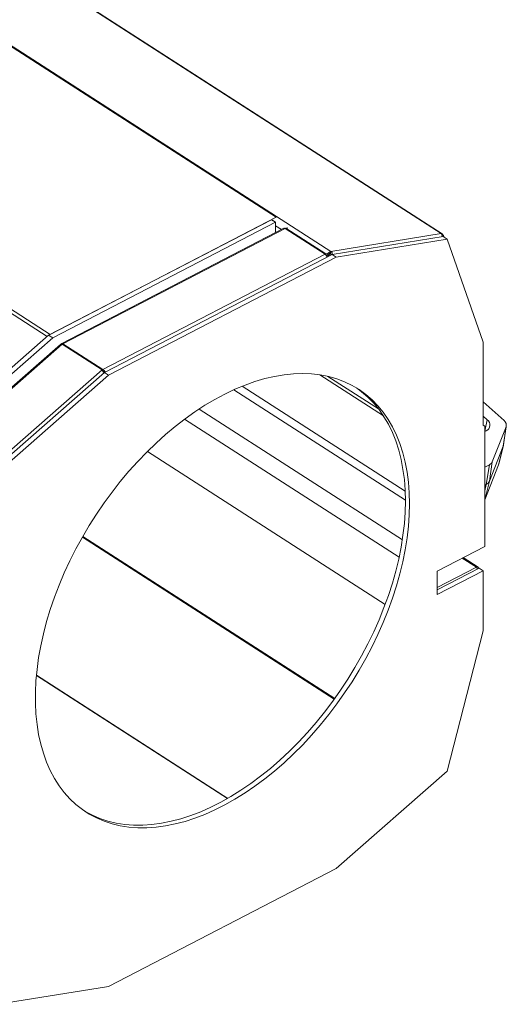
# Model space of a CAD drawing. Header units: millimetres. Extents: x 24 to 2406, y -1931 to 388.
# Tile 18 of 21: x 1861 to 2097, y -1376 to -899. Entities that reach past the tile are written whole.
import ezdxf

# ---------------------------------------------------------------- set-up
doc = ezdxf.new("R2010")
doc.units = ezdxf.units.MM

msp = doc.modelspace()

# ---------------------------------------------------------------- linework, layer by layer
at = {"color": 7, "linetype": 'Continuous', "lineweight": 15}
for p, q in [((2065.12, -1002.32), (1290.53, -504.14)), ((2065.55, -1002.39), (1290.97, -504.22)), ((2011.59, -1010.97), (1237, -512.8)), ((1985.03, -994.39), (1681.77, -799.35)), ((1875.38, -1051.21), (1572.12, -856.16)), ((1982.69, -995.6), (1874.62, -1051.6)), ((1875.38, -1051.21), (1985.03, -994.39)), ((1984.7, -996.89), (1876.63, -1052.89)), ((1982.69, -995.6), (1984.7, -996.89)), ((1983.4, -996.05), (1983.66, -995.92)), ((1983.54, -995.98), (1983.61, -996.02)), ((1983.61, -996.02), (1983.56, -996.16)), ((1984.7, -1001.88), (1984.7, -996.89)), ((1985.54, -994.21), (1985.03, -994.39)), ((1988.75, -999.79), (1881.01, -1055.61)), ((1989.39, -999.89), (1881.47, -1055.81)), ((1984.7, -998.59), (1987.54, -1000.41)), ((1989.39, -999.89), (2008.76, -1012.34)), ((1990.68, -999.62), (1989.71, -999.77)), ((1989.71, -999.77), (2009.08, -1012.23)), ((2011.59, -1010.97), (2065.12, -1002.32)), ((2065.79, -1002.7), (2065.45, -1003)), ((2065.97, -1003.79), (2012.15, -1012.49)), ((2067.97, -1005.08), (2014.16, -1013.78)), ((2065.97, -1003.79), (2067.97, -1005.08)), ((2066.47, -1004.11), (2066.16, -1003.23)), ((2085.46, -1055.06), (2067.97, -1005.08)), ((2011.36, -1011.87), (2009.08, -1012.23)), ((2011.36, -1011.87), (2011.59, -1010.97)), ((2008.76, -1012.34), (1900.84, -1068.27)), ((2012.15, -1012.49), (1901.73, -1069.71)), ((2014.16, -1013.78), (1903.73, -1071)), ((2011.45, -1012.71), (2009.39, -1013.04)), ((2011.53, -1012.4), (2011.41, -1012.87)), ((2012.15, -1012.49), (2014.16, -1013.78)), ((1874.62, -1051.6), (1826.65, -1093.56)), ((1876.63, -1052.89), (1828.66, -1094.85)), ((1874.62, -1051.6), (1876.63, -1052.89)), ((2085.46, -1095.23), (2085.46, -1055.06)), ((1880.35, -1056.07), (1827.14, -1102.61)), ((1881.15, -1056.03), (1827.52, -1102.93)), ((1881.15, -1056.03), (1900.52, -1068.49)), ((1881.47, -1055.81), (1900.84, -1068.27)), ((1900.52, -1068.49), (1846.89, -1115.39)), ((1900.84, -1068.27), (1900.84, -1068.92)), ((1901.87, -1069.63), (1901.48, -1069.39)), ((1901.56, -1069.86), (1901.48, -1069.39)), ((1901.73, -1069.71), (1847.91, -1116.78)), ((1903.73, -1071), (1849.92, -1118.07)), ((1901.73, -1069.71), (1903.73, -1071)), ((2006.14, -1070.83), (2037.05, -1090.71)), ((2006.14, -1070.83), (2037.05, -1090.71)), ((2095.59, -1093.04), (2085.46, -1083.89)), ((2085.46, -1090.86), (2087.46, -1092.67)), ((2086.2, -1095.66), (2085.46, -1095.18)), ((2085.46, -1095.23), (2086.2, -1095.66)), ((2086.2, -1095.66), (2086.2, -1154.05)), ((2086.96, -1097.99), (2086.2, -1098.39)), ((2089.83, -1113.06), (2096.55, -1096.05)), ((2096.55, -1096.05), (2095.18, -1105.4)), ((2095.33, -1104.86), (2096.68, -1095.56)), ((2088.46, -1122.4), (2095.18, -1105.4)), ((2092.94, -1114.5), (2095.18, -1105.4)), ((2093.03, -1114.21), (2095.28, -1105.09)), ((1922.53, -1107.99), (2037.91, -1182.2)), ((2086.2, -1115.65), (2088.45, -1114.48)), ((2086.22, -1131.5), (2092.94, -1114.5)), ((2088.45, -1114.48), (2086.95, -1123.97)), ((2089.83, -1113.06), (2088.46, -1122.4)), ((2092.94, -1114.5), (2093.03, -1114.21)), ((2086.2, -1124.36), (2086.95, -1123.97)), ((2086.22, -1131.5), (2088.46, -1122.4)), ((2086.2, -1154.05), (2063.13, -1166)), ((2082.98, -1164.09), (2075.76, -1159.45)), ((2083.45, -1164.57), (2063.13, -1175.1)), ((2083.45, -1164.57), (2085.46, -1165.86)), ((2085.46, -1165.86), (2063.13, -1177.43)), ((2063.13, -1177.43), (2063.13, -1166)), ((2085.46, -1195.01), (2085.46, -1165.86)), ((2067.97, -1263.11), (2085.46, -1195.01)), ((2014.16, -1310.18), (2067.97, -1263.11)), ((1903.73, -1367.4), (2014.16, -1310.18)), ((1849.92, -1376.1), (1903.73, -1367.4))]:
    msp.add_line(p, q, dxfattribs=at)
at = {"color": 8, "linetype": 'Continuous', "lineweight": 15}
for p, q in [((1873.92, -1052.21), (1571.13, -857.47)), ((2009.08, -1012.23), (2009, -1012.54)), ((2011.53, -1012.4), (2011.89, -1012.63)), ((2010.15, -1071.59), (2034.69, -1087.37)), ((1964.42, -1078.11), (2047.73, -1131.69)), ((1968.5, -1076.37), (2047.62, -1127.25)), ((1947.59, -1087.43), (2046.23, -1150.87)), ((1940.59, -1092.33), (2044.67, -1159.28)), ((2087.46, -1092.67), (2086.2, -1098.18)), ((2086.2, -1127.15), (2086.95, -1123.97)), ((2013.21, -1228.11), (1891, -1149.51)), ((2013.42, -1227.82), (1891.18, -1149.2)), ((2082.22, -1164.13), (2075.31, -1159.69)), ((2082.22, -1164.13), (2063.13, -1174.02)), ((1961.38, -1276.29), (1868.66, -1216.66)), ((1961.48, -1276.24), (1868.67, -1216.55))]:
    msp.add_line(p, q, dxfattribs=at)
at = {"color": 7, "linetype": 'Continuous', "lineweight": 15, "flags": 128}
for points in [[(2049.73, -1133.34), (2049.6, -1128.06), (2049.21, -1122.93), (2048.56, -1117.97), (2047.65, -1113.18), (2046.48, -1108.6), (2045.06, -1104.21), (2043.39, -1100.05), (2041.48, -1096.12), (2039.33, -1092.43), (2036.95, -1089), (2034.35, -1085.83), (2031.53, -1082.93), (2028.49, -1080.31), (2025.26, -1077.98), (2021.84, -1075.95), (2018.23, -1074.22), (2014.46, -1072.79), (2010.52, -1071.67), (2006.43, -1070.87), (2002.21, -1070.38), (1997.87, -1070.22), (1993.41, -1070.36), (1988.85, -1070.83), (1984.2, -1071.61), (1979.49, -1072.7), (1974.71, -1074.11), (1969.89, -1075.82), (1965.03, -1077.83), (1960.16, -1080.14), (1955.29, -1082.74), (1950.42, -1085.62), (1945.58, -1088.77), (1940.78, -1092.19), (1936.03, -1095.86), (1931.35, -1099.77), (1926.75, -1103.92), (1922.24, -1108.29), (1917.83, -1112.86), (1913.55, -1117.63), (1909.39, -1122.58), (1905.38, -1127.7), (1901.52, -1132.97), (1897.83, -1138.38), (1894.32, -1143.91), (1890.99, -1149.54), (1887.85, -1155.26), (1884.92, -1161.05), (1882.21, -1166.9), (1879.71, -1172.79), (1877.45, -1178.7), (1875.42, -1184.62), (1873.63, -1190.52), (1872.09, -1196.39), (1870.79, -1202.22), (1869.75, -1207.99), (1868.97, -1213.67), (1868.45, -1219.26), (1868.19, -1224.74), (1868.19, -1230.09), (1868.45, -1235.29), (1868.97, -1240.34), (1869.75, -1245.21), (1870.79, -1249.9), (1872.09, -1254.39), (1873.63, -1258.66), (1875.42, -1262.71), (1877.45, -1266.52), (1879.71, -1270.08), (1882.21, -1273.39), (1884.92, -1276.42), (1887.85, -1279.18), (1890.99, -1281.66), (1894.32, -1283.84), (1897.83, -1285.72), (1901.52, -1287.3), (1905.38, -1288.57), (1909.39, -1289.53), (1913.55, -1290.18), (1917.83, -1290.51), (1922.24, -1290.52), (1926.75, -1290.21), (1931.35, -1289.59), (1936.03, -1288.65), (1940.78, -1287.4), (1945.58, -1285.84), (1950.42, -1283.98), (1955.29, -1281.81), (1960.16, -1279.36), (1965.03, -1276.62), (1969.89, -1273.6), (1974.71, -1270.32), (1979.49, -1266.77), (1984.2, -1262.98), (1988.85, -1258.95), (1993.41, -1254.69), (1997.87, -1250.22), (2002.21, -1245.54), (2006.43, -1240.68), (2010.52, -1235.64), (2014.46, -1230.45), (2018.23, -1225.11), (2021.84, -1219.64), (2025.26, -1214.06), (2028.49, -1208.38), (2031.53, -1202.62), (2034.35, -1196.79), (2036.95, -1190.92), (2039.33, -1185.02), (2041.48, -1179.11), (2043.39, -1173.2), (2045.06, -1167.31), (2046.48, -1161.45), (2047.65, -1155.65), (2048.56, -1149.93), (2049.21, -1144.29), (2049.6, -1138.75), (2049.73, -1133.34)], [(2047.73, -1132.05), (2047.6, -1126.77), (2047.21, -1121.64), (2046.55, -1116.68), (2045.64, -1111.9), (2044.48, -1107.31), (2043.06, -1102.92), (2041.39, -1098.76), (2039.48, -1094.83), (2037.33, -1091.14), (2034.95, -1087.71), (2032.34, -1084.54), (2029.52, -1081.64), (2026.49, -1079.02), (2023.93, -1077.14)], [(2095.18, -1105.4), (2095.3, -1104.99), (2095.33, -1104.86)], [(1891.96, -1282.34), (1892.31, -1282.55), (1895.83, -1284.43), (1899.52, -1286.01), (1903.38, -1287.28), (1907.39, -1288.24), (1911.54, -1288.89), (1915.83, -1289.22), (1920.24, -1289.23), (1924.75, -1288.92), (1929.35, -1288.3), (1934.03, -1287.36), (1938.78, -1286.11), (1943.58, -1284.55), (1948.42, -1282.69), (1953.28, -1280.53), (1958.16, -1278.07), (1963.03, -1275.33), (1967.88, -1272.32), (1972.71, -1269.03), (1977.48, -1265.48), (1982.2, -1261.69), (1986.84, -1257.66), (1991.4, -1253.4), (1995.86, -1248.93), (2000.21, -1244.25), (2004.43, -1239.39), (2008.51, -1234.35), (2012.45, -1229.16), (2016.23, -1223.82), (2019.83, -1218.35), (2023.26, -1212.77), (2026.49, -1207.09), (2029.52, -1201.33), (2032.34, -1195.51), (2034.95, -1189.63), (2037.33, -1183.73), (2039.48, -1177.82), (2041.39, -1171.91), (2043.06, -1166.02), (2044.48, -1160.16), (2045.64, -1154.37), (2046.55, -1148.64), (2047.21, -1143), (2047.6, -1137.46), (2047.73, -1132.05)]]:
    msp.add_lwpolyline(points, dxfattribs=at)
at = {"color": 7, "linetype": 'Continuous', "lineweight": 15}
for centre, radius, start, end in [((1988.98, -1000.39), 0.649, 51.0355, 111.3352), ((1989.9, -1000.84), 1.08, 99.9467, 118.0607), ((2065.24, -1002.87), 0.572, 17.4126, 102.4406), ((2009.27, -1013.3), 1.08, 99.9467, 118.0607), ((2012.5, -1013.88), 3.05, 107.3124, 168.4525), ((2011.82, -1013.43), 1.63, 106.4518, 182.7807), ((2011.05, -1012.26), 0.506, 344.7878, 51.783), ((2010.56, -1012.32), 1.7, 354.8776, 52.8378), ((2007.4, -1014.2), 2.3, 10.6525, 53.8251), ((1882.23, -1057.26), 1.64, 117.8251, 131.5367), ((1901.61, -1069.72), 1.64, 117.8251, 131.5367), ((2085.7, -1095.19), 3.07, 294.2131, 55.1527), ((2093.94, -1095.23), 2.74, 342.4818, 53.083), ((2087.24, -1111.93), 2.82, 295.3908, 336.4922), ((2085.61, -1121.16), 3.11, 295.392, 336.4922), ((2082.61, -1164.65), 0.65, 357.5438, 127.0098)]:
    msp.add_arc(centre, radius, start, end, dxfattribs=at)
for points, knots in [([(2065.12, -1002.32), (2065.2, -1002.42), (2065.37, -1002.63), (2065.5, -1003.13), (2065.53, -1003.58), (2065.45, -1003.82), (2065.43, -1003.88)], [0, 0, 0, 0, 0.299741, 0.599493, 0.899255, 1, 1, 1, 1]), ([(2066.16, -1003.92), (2066.19, -1003.8), (2066.26, -1003.51), (2066.14, -1003.07), (2065.9, -1002.83), (2065.79, -1002.7)], [0, 0, 0, 0, 0.256991, 0.628502, 1, 1, 1, 1]), ([(1880.36, -1056.08), (1880.37, -1056.06), (1880.44, -1055.96), (1880.71, -1055.92), (1881, -1055.99), (1881.15, -1056.03)], [0, 0, 0, 0, 0.094805, 0.547411, 1, 1, 1, 1]), ([(1881.47, -1055.81), (1881.38, -1055.73), (1881.19, -1055.57), (1880.98, -1055.59), (1880.87, -1055.74), (1880.89, -1055.92), (1880.9, -1055.98)], [0, 0, 0, 0, 0.285755, 0.571522, 0.857296, 1, 1, 1, 1]), ([(1900.52, -1068.49), (1900.62, -1068.61), (1900.81, -1068.84), (1901.1, -1069.33), (1901.3, -1069.75), (1901.34, -1069.97), (1901.35, -1070.04)], [0, 0, 0, 0, 0.2945073, 0.5890257, 0.8835532, 1, 1, 1, 1]), ([(1902.05, -1069.54), (1902.03, -1069.49), (1901.96, -1069.29), (1901.7, -1068.92), (1901.3, -1068.51), (1900.99, -1068.35), (1900.84, -1068.27)], [0, 0, 0, 0, 0.110341, 0.406903, 0.703458, 1, 1, 1, 1]), ([(1901.48, -1069.39), (1901.45, -1069.36), (1901.38, -1069.3), (1901.22, -1069.2), (1901.08, -1069.13), (1900.98, -1069.11), (1900.95, -1069.11)], [0, 0, 0, 0, 0.292636, 0.58532, 0.877895, 1, 1, 1, 1]), ([(2082.22, -1164.13), (2082.29, -1164.23), (2082.43, -1164.44), (2082.57, -1164.79), (2082.61, -1165.01), (2082.62, -1165.06)], [0, 0, 0, 0, 0.43038, 0.86717, 1, 1, 1, 1])]:
    msp.add_open_spline(points, degree=3, knots=knots, dxfattribs=at)

doc.saveas('drawing.dxf')
